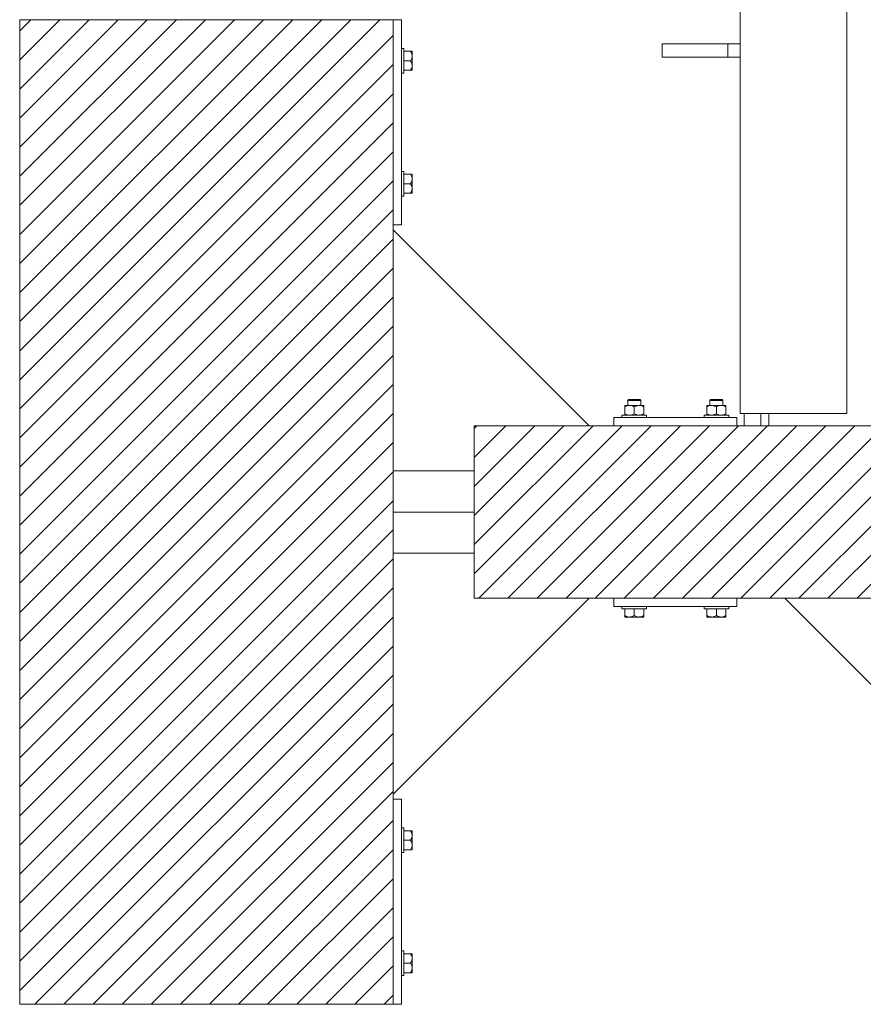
# Model space of a CAD drawing. Header units: millimetres. Extents: x 53056 to 116131, y -669674 to -625124.
# Tile 84 of 168: x 64912 to 65939, y -645721 to -644521. Entities that reach past the tile are written whole.
import ezdxf

# ---------------------------------------------------------------- set-up
doc = ezdxf.new("R2010")
doc.units = ezdxf.units.MM
doc.header["$MEASUREMENT"] = 0
doc.linetypes.add('DGN Style 1', pattern=[536.1990872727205, 0.8921781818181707, -535.3069090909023])
for name, color, linetype, lineweight in [('Side Cradle Blocks', 7, 'Continuous', 0), ('Side Cradle Hydraulic Arm Support', 7, 'Continuous', 0), ('Side Cradle Stbd', 7, 'Continuous', 0), ('Side Cradle Tower Rail Frame', 7, 'Continuous', 0)]:
    doc.layers.add(name, color=color, linetype=linetype, lineweight=lineweight)

# ---------------------------------------------------------------- blocks, each defined once
blk = doc.blocks.new('*U83')
at = {"layer": 'Side Cradle Hydraulic Arm Support', "color": 7, "linetype": 'Continuous', "lineweight": 0, "flags": 128}
blk.add_lwpolyline([(-248.4889944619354, 1409.465325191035), (-224.9890305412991, 1409.465325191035), (-224.9890305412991, 1109.465325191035), (-274.9890305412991, 1109.465325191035), (-519.9889944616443, 1354.465289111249)], dxfattribs=at)
blk = doc.blocks.new('*U55')
at = {"linetype": 'Continuous', "lineweight": 0}
h = blk.add_hatch(dxfattribs=at)
h.set_pattern_fill('HATCH', color=30, style=0, pattern_type=2)
h.set_pattern_definition([(45, (-19491.888467, 2252.64719), (-17.71895608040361, 17.71895608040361), [])])
h.paths.add_polyline_path([(-19227.18057556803, 1935.098466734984), (-19227.18056674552, 2228.532219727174), (-19227.18056523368, 2278.815325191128), (-19227.18056372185, 2329.098430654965), (-19227.18055489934, 2622.532183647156), (-19227.18055471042, 2628.815325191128), (-19227.18054719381, 2878.815325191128), (-19233.74679420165, 2878.815325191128), (-19333.74679420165, 2878.815325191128), (-19358.75592507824, 2878.815325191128), (-19363.36931740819, 2878.815325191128), (-19370.24679667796, 2878.815325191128), (-19390.24679667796, 2878.815325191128), (-19520.24682109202, 2878.815325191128), (-19540.24682109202, 2878.815325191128), (-19576.18058327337, 2878.815325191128), (-19676.18058327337, 2878.815325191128), (-19682.1806193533, 2878.815325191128), (-19682.1806193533, 2628.815325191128), (-19682.1806193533, 2623.098394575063), (-19682.1806193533, 2329.098430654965), (-19682.1806193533, 2278.815325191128), (-19682.1806193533, 2228.532219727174), (-19682.1806193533, 1934.532255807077), (-19682.1806193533, 1928.815325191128), (-19682.1806193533, 1678.815325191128), (-19676.18058327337, 1678.815325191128), (-19576.18058327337, 1678.815325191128), (-19540.24682109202, 1678.815325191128), (-19520.24682109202, 1678.815325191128), (-19390.24679667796, 1678.815325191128), (-19370.24679667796, 1678.815325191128), (-19363.36931740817, 1678.815325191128), (-19358.75592507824, 1678.815325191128), (-19333.74679420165, 1678.815325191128), (-19233.74679420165, 1678.815325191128), (-19227.18058327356, 1678.815325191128), (-19227.18057575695, 1928.815325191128)])
h = blk.add_hatch(dxfattribs=at)
h.set_pattern_fill('HATCH', color=30, style=0, pattern_type=2)
h.set_pattern_definition([(45, (-18922.192513, 2280.448327), (-17.71895608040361, 17.71895608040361), [])])
h.paths.add_polyline_path([(-18633.60524147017, 2383.815325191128), (-18639.63843196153, 2383.815325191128), (-18769.63843196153, 2383.815325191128), (-18779.63843196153, 2383.815325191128), (-18799.63843196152, 2383.815325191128), (-18808.60524147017, 2383.815325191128), (-18958.60524147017, 2383.815325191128), (-18988.46372481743, 2383.815325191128), (-19128.60524147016, 2383.815325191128), (-19128.60524147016, 2329.098430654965), (-19128.60524147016, 2278.815325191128), (-19128.60524147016, 2228.532219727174), (-19128.60524147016, 2173.815325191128), (-18988.46372481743, 2173.815325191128), (-18958.60524147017, 2173.815325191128), (-18808.60524147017, 2173.815325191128), (-18750.10520539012, 2173.815325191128), (-18633.60524147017, 2173.815325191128), (-18508.60524147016, 2173.815325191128), (-18478.60524147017, 2173.815325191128), (-18478.60524147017, 2228.815325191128), (-18478.60524147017, 2278.815325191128), (-18478.60524147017, 2378.815325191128), (-18478.60524147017, 2383.815325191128), (-18508.60524147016, 2383.815325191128)])
at = {"color": 30, "linetype": 'Continuous', "lineweight": 0, "flags": 128}
for points in [[(-19682.1806193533, 1678.815325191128), (-19676.18058327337, 1678.815325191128), (-19576.18058327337, 1678.815325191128), (-19540.24682109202, 1678.815325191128), (-19520.24682109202, 1678.815325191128), (-19390.24679667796, 1678.815325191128), (-19370.24679667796, 1678.815325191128), (-19363.36931740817, 1678.815325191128), (-19358.75592507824, 1678.815325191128), (-19333.74679420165, 1678.815325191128), (-19233.74679420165, 1678.815325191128), (-19227.18058327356, 1678.815325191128), (-19227.18057575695, 1928.815325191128), (-19227.18057556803, 1935.098466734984), (-19227.18057556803, 1935.098466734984), (-19227.18056674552, 2228.532219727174), (-19227.18056523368, 2278.815325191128), (-19227.18056372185, 2329.098430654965), (-19227.18055489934, 2622.532183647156), (-19227.18055471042, 2628.815325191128), (-19227.18054719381, 2878.815325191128), (-19233.74679420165, 2878.815325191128), (-19333.74679420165, 2878.815325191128), (-19358.75592507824, 2878.815325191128), (-19363.36931740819, 2878.815325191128), (-19370.24679667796, 2878.815325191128), (-19390.24679667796, 2878.815325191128), (-19520.24682109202, 2878.815325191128), (-19540.24682109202, 2878.815325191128), (-19576.18058327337, 2878.815325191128), (-19676.18058327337, 2878.815325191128), (-19682.1806193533, 2878.815325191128)], [(-18639.63843196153, 2383.815325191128), (-18769.63843196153, 2383.815325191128), (-18779.63843196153, 2383.815325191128), (-18799.63843196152, 2383.815325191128), (-18808.60524147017, 2383.815325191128), (-18958.60524147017, 2383.815325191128), (-18988.46372481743, 2383.815325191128), (-19128.60524147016, 2383.815325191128), (-19128.60524147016, 2329.098430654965), (-19128.60524147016, 2278.815325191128), (-19128.60524147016, 2228.532219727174), (-19128.60524147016, 2173.815325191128), (-18988.46372481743, 2173.815325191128), (-18958.60524147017, 2173.815325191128), (-18808.60524147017, 2173.815325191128), (-18750.10520539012, 2173.815325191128), (-18633.60524147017, 2173.815325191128)]]:
    blk.add_lwpolyline(points, dxfattribs=at)
at = {"layer": 'Side Cradle Blocks', "color": 7, "linetype": 'Continuous', "lineweight": 0}
for p, q in [((-19682.18058327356, 2878.815325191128), (-19227.18058327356, 2878.815325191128)), ((-19682.18058327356, 1678.815325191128), (-19682.18058327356, 2878.815325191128)), ((-19227.18058327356, 2878.815325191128), (-19227.18058327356, 1678.815325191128)), ((-19227.18054719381, 2878.815325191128), (-19217.18058327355, 2878.815325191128)), ((-19217.18058327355, 2878.815325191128), (-19217.18058327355, 2628.815325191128)), ((-19205.97249349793, 2840.39841496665), (-19214.1805471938, 2840.39841496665)), ((-19204.96372688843, 2840.39841496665), (-19205.97249349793, 2840.39841496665)), ((-19204.98910907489, 2838.262066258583), (-19205.97249349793, 2840.39841496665)), ((-19204.18094407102, 2839.816378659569), (-19204.18058377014, 2839.708291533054)), ((-19204.18094407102, 2839.491613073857), (-19204.18058335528, 2839.708093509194)), ((-19204.18058382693, 2837.672684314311), (-19204.18094407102, 2837.549492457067)), ((-19204.18094407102, 2831.882492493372), (-19204.18058338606, 2834.606020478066)), ((-19204.18058327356, 2834.606870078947), (-19204.18058327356, 2837.672873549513)), ((-19214.18058327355, 2823.07507370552), (-19214.18058327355, 2828.815325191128)), ((-19205.97249349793, 2828.815325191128), (-19214.18054256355, 2828.815325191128)), ((-19205.97249349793, 2828.815325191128), (-19204.93070856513, 2830.973368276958)), ((-19204.98910907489, 2826.678976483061), (-19205.97249349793, 2828.815325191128)), ((-19204.18058333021, 2823.024208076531), (-19204.18094407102, 2825.748157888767)), ((-19204.18058327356, 2823.023780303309), (-19204.18058327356, 2826.780056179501)), ((-19214.18054719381, 2817.232235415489), (-19205.97249349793, 2817.232235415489)), ((-19205.97249349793, 2817.232235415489), (-19204.93070856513, 2819.390278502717)), ((-19204.42137826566, 2817.232235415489), (-19204.18058327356, 2817.232235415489)), ((-19204.18058364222, 2817.922397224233), (-19204.18094407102, 2817.814271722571)), ((-19204.18058327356, 2817.232235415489), (-19204.18058327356, 2817.922507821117)), ((-19214.18054719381, 2690.39841496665), (-19205.97249349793, 2690.39841496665)), ((-19205.97249349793, 2690.39841496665), (-19204.93070856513, 2688.240371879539)), ((-19204.42137826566, 2690.39841496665), (-19204.18058327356, 2690.39841496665)), ((-19204.18094407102, 2689.816378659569), (-19204.18058364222, 2689.708253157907)), ((-19204.18058327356, 2690.39841496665), (-19204.18058327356, 2689.708142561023)), ((-19214.18058327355, 2684.555576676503), (-19214.18058327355, 2678.815325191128)), ((-19205.97249349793, 2678.815325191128), (-19214.18054256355, 2678.815325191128)), ((-19204.98910907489, 2680.951673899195), (-19205.97249349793, 2678.815325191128)), ((-19205.97249349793, 2678.815325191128), (-19204.93070856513, 2676.657282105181)), ((-19204.18094407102, 2681.882492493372), (-19204.18058333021, 2684.606442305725)), ((-19204.18058327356, 2684.606870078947), (-19204.18058327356, 2680.850594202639)), ((-19205.97249349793, 2667.232235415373), (-19214.1805471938, 2667.232235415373)), ((-19204.98910907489, 2669.368584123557), (-19205.97249349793, 2667.232235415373)), ((-19204.96372688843, 2667.232235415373), (-19205.97249349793, 2667.232235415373)), ((-19204.18058338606, 2673.02462990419), (-19204.18094407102, 2675.748157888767)), ((-19204.18094407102, 2670.081157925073), (-19204.18058382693, 2669.957966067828)), ((-19204.18058335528, 2667.922556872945), (-19204.18094407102, 2668.139037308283)), ((-19204.18094407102, 2667.814271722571), (-19204.18058377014, 2667.922358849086)), ((-19204.18058327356, 2673.023780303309), (-19204.18058327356, 2669.957776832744)), ((-19217.18058327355, 2628.815325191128), (-19227.18054719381, 2628.815325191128)), ((-18928.65549400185, 2415.815325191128), (-18930.92645744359, 2415.815325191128)), ((-18927.94838722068, 2414.815325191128), (-18930.54377401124, 2414.815325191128)), ((-18839.26209571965, 2414.815325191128), (-18836.66670892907, 2414.815325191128)), ((-18838.55498893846, 2415.815325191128), (-18836.2840254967, 2415.815325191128)), ((-18945.18833124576, 2408.773167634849), (-18945.18833124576, 2408.598414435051)), ((-18945.18833124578, 2406.981257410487), (-18943.05198253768, 2407.964641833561)), ((-18945.18833124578, 2406.981257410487), (-18945.18833124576, 2398.607235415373)), ((-18944.49820781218, 2408.773167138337), (-18944.60629493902, 2408.772806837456)), ((-18939.39678635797, 2408.773167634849), (-18942.46278982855, 2408.773167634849)), ((-18941.65360013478, 2408.772806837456), (-18941.6052775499, 2408.772833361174)), ((-18939.39678635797, 2408.773167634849), (-18935.64051048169, 2408.773167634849)), ((-18935.90525762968, 2408.091579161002), (-18937.92052415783, 2408.648406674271)), ((-18933.60524147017, 2406.981257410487), (-18931.46889276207, 2407.964641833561)), ((-18933.60524147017, 2398.607235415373), (-18933.60524147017, 2406.981257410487)), ((-18927.81369658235, 2408.773167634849), (-18924.74769311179, 2408.773167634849)), ((-18924.32216785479, 2408.091579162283), (-18926.337434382, 2408.648406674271)), ((-18925.55688280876, 2408.772806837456), (-18925.60520539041, 2408.772833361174)), ((-18922.60418800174, 2408.772806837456), (-18922.71231350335, 2408.773167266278)), ((-18922.02215169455, 2407.990024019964), (-18922.02215169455, 2408.028356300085)), ((-18922.02215169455, 2407.990024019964), (-18922.02215169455, 2406.981257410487)), ((-18922.02215169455, 2398.607235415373), (-18922.02215169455, 2406.981257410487)), ((-18845.18833124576, 2407.990024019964), (-18845.18833124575, 2408.028356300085)), ((-18845.18833124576, 2406.981257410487), (-18845.18833124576, 2407.990024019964)), ((-18845.18833124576, 2398.607235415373), (-18845.18833124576, 2406.981257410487)), ((-18844.60629493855, 2408.772806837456), (-18844.49816943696, 2408.773167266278)), ((-18842.88831508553, 2408.091579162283), (-18840.87304855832, 2408.648406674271)), ((-18839.39678635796, 2408.773167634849), (-18842.46278982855, 2408.773167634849)), ((-18841.6052775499, 2408.772833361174), (-18841.65360013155, 2408.772806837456)), ((-18833.60524147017, 2406.981257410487), (-18835.74159017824, 2407.964641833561)), ((-18833.60524147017, 2398.607235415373), (-18833.60524147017, 2406.981257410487)), ((-18827.81369658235, 2408.773167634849), (-18831.5699724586, 2408.773167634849)), ((-18831.30522531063, 2408.091579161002), (-18829.28995878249, 2408.648406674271)), ((-18827.81369658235, 2408.773167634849), (-18824.74769311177, 2408.773167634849)), ((-18825.6052053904, 2408.772833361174), (-18825.55688280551, 2408.772806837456)), ((-18822.02215169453, 2406.981257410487), (-18824.15850040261, 2407.964641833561)), ((-18822.60418800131, 2408.772806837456), (-18822.71227512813, 2408.773167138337)), ((-18822.02215169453, 2408.773167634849), (-18822.02215169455, 2408.598414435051)), ((-18822.02215169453, 2406.981257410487), (-18822.02215169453, 2398.607235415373)), ((-18958.60524147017, 2383.815361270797), (-18958.60524147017, 2393.815325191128)), ((-18958.60524147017, 2393.815325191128), (-18808.60524147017, 2393.815325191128)), ((-18945.18833124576, 2397.598468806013), (-18945.18833124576, 2398.607235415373)), ((-18944.508882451, 2396.815361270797), (-18944.60629493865, 2396.81568598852)), ((-18941.65360013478, 2396.81568598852), (-18941.6052775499, 2396.815659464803)), ((-18941.35472303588, 2397.033901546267), (-18939.39710954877, 2396.815361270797)), ((-18935.7632845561, 2397.565450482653), (-18933.60524147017, 2398.607235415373)), ((-18929.77163326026, 2397.033901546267), (-18927.81401977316, 2396.815361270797)), ((-18925.60520539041, 2396.815659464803), (-18925.55688280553, 2396.81568598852)), ((-18924.18019478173, 2397.565450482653), (-18922.02215169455, 2398.607235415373)), ((-18922.60418800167, 2396.81568598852), (-18922.70160048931, 2396.815361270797)), ((-18922.02215169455, 2397.056120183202), (-18922.02215169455, 2396.815361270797)), ((-18843.0302881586, 2397.565450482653), (-18845.18833124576, 2398.607235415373)), ((-18845.18833124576, 2397.056120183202), (-18845.18833124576, 2396.815361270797)), ((-18844.60629493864, 2396.81568598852), (-18844.508882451, 2396.815361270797)), ((-18841.65360013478, 2396.81568598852), (-18841.6052775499, 2396.815659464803)), ((-18837.43884968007, 2397.033901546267), (-18839.39646316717, 2396.815361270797)), ((-18831.44719838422, 2397.565450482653), (-18833.60524147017, 2398.607235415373)), ((-18825.85575990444, 2397.033901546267), (-18827.81337339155, 2396.815361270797)), ((-18825.6052053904, 2396.815659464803), (-18825.55688280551, 2396.81568598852)), ((-18822.60418800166, 2396.81568598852), (-18822.70160048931, 2396.815361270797)), ((-18822.02215169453, 2397.598468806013), (-18822.02215169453, 2398.607235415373)), ((-18808.60524147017, 2393.815325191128), (-18808.60524147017, 2383.815361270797)), ((-19128.60524147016, 2173.815325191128), (-19128.60524147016, 2383.815325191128)), ((-19128.60524147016, 2383.815325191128), (-18478.60524147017, 2383.815325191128)), ((-18478.60524147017, 2173.815325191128), (-19128.60524147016, 2173.815325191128)), ((-18958.60524147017, 2173.815289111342), (-18958.60524147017, 2163.815325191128)), ((-18808.60524147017, 2163.815325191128), (-18808.60524147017, 2173.815289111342)), ((-18958.60524147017, 2163.815325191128), (-18808.60524147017, 2163.815325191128)), ((-18945.18833124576, 2152.607235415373), (-18945.18833124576, 2160.815289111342)), ((-18927.86498998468, 2160.815325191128), (-18933.60524147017, 2160.815325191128)), ((-18933.60524147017, 2152.607235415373), (-18933.60524147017, 2160.815284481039)), ((-18922.02215169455, 2160.815289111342), (-18922.02215169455, 2152.607235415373)), ((-18845.18833124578, 2160.815289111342), (-18845.18833124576, 2152.607235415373)), ((-18839.34549295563, 2160.815325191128), (-18833.60524147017, 2160.815325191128)), ((-18833.60524147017, 2152.607235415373), (-18833.60524147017, 2160.815284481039)), ((-18822.02215169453, 2152.607235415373), (-18822.02215169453, 2160.815289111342)), ((-18945.18833124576, 2151.598468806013), (-18945.18833124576, 2152.607235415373)), ((-18943.05198253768, 2151.623850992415), (-18945.18833124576, 2152.607235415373)), ((-18944.60629493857, 2150.81568598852), (-18944.49820781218, 2150.815325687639)), ((-18944.49800978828, 2150.815325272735), (-18944.28152935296, 2150.81568598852)), ((-18939.39678635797, 2150.815325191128), (-18942.46278982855, 2150.815325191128)), ((-18942.33940873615, 2150.81568598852), (-18942.4626005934, 2150.81532574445)), ((-18939.39593675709, 2150.815325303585), (-18936.67240877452, 2150.81568598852)), ((-18933.60524147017, 2152.607235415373), (-18935.7632845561, 2151.565450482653)), ((-18931.46889276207, 2151.623850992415), (-18933.60524147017, 2152.607235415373)), ((-18927.81369658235, 2150.815325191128), (-18931.56997245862, 2150.815325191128)), ((-18930.53807416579, 2150.81568598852), (-18927.81412435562, 2150.815325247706)), ((-18922.02215169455, 2152.607235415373), (-18924.18019478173, 2151.565450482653)), ((-18922.02215169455, 2150.815325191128), (-18922.71242410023, 2150.815325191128)), ((-18922.60418800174, 2150.81568598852), (-18922.71231350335, 2150.815325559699)), ((-18922.02215169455, 2151.056120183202), (-18922.02215169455, 2150.815325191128)), ((-18845.18833124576, 2152.607235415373), (-18843.0302881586, 2151.565450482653)), ((-18845.18833124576, 2151.056120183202), (-18845.18833124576, 2150.815325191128)), ((-18845.18833124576, 2150.815325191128), (-18844.49805884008, 2150.815325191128)), ((-18844.49816943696, 2150.815325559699), (-18844.60629493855, 2150.81568598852)), ((-18839.39678635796, 2150.815325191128), (-18835.64051048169, 2150.815325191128)), ((-18839.39635858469, 2150.815325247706), (-18836.67240877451, 2150.81568598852)), ((-18835.74159017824, 2151.623850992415), (-18833.60524147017, 2152.607235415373)), ((-18833.60524147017, 2152.607235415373), (-18831.44719838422, 2151.565450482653)), ((-18830.53807416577, 2150.81568598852), (-18827.81454618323, 2150.815325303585)), ((-18827.81369658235, 2150.815325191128), (-18824.74769311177, 2150.815325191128)), ((-18824.74788234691, 2150.81532574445), (-18824.87107420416, 2150.81568598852)), ((-18824.15850040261, 2151.623850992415), (-18822.02215169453, 2152.607235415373)), ((-18822.92895358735, 2150.81568598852), (-18822.71247315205, 2150.815325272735)), ((-18822.60418800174, 2150.81568598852), (-18822.71227512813, 2150.815325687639)), ((-18822.02215169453, 2151.598468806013), (-18822.02215169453, 2152.607235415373)), ((-19217.18058327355, 1928.815325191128), (-19227.18054719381, 1928.815325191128)), ((-19217.18058327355, 1678.815325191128), (-19217.18058327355, 1928.815325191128)), ((-19205.97249349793, 1890.39841496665), (-19214.1805471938, 1890.39841496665)), ((-19204.96372688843, 1890.39841496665), (-19205.97249349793, 1890.39841496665)), ((-19204.98910907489, 1888.262066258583), (-19205.97249349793, 1890.39841496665)), ((-19204.18094407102, 1889.816378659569), (-19204.18058377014, 1889.708291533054)), ((-19204.18094407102, 1889.491613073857), (-19204.18058335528, 1889.708093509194)), ((-19204.18058382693, 1887.672684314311), (-19204.18094407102, 1887.549492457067)), ((-19204.18094407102, 1881.882492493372), (-19204.18058338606, 1884.606020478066)), ((-19204.18058327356, 1884.606870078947), (-19204.18058327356, 1887.672873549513)), ((-19214.18058327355, 1873.07507370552), (-19214.18058327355, 1878.815325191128)), ((-19205.97249349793, 1878.815325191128), (-19214.18054256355, 1878.815325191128)), ((-19205.97249349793, 1878.815325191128), (-19204.93070856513, 1880.973368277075)), ((-19204.98910907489, 1876.678976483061), (-19205.97249349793, 1878.815325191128)), ((-19204.18058333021, 1873.024208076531), (-19204.18094407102, 1875.748157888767)), ((-19204.18058327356, 1873.023780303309), (-19204.18058327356, 1876.780056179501)), ((-19214.18054719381, 1867.232235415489), (-19205.97249349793, 1867.232235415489)), ((-19205.97249349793, 1867.232235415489), (-19204.93070856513, 1869.390278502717)), ((-19204.42137826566, 1867.232235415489), (-19204.18058327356, 1867.232235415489)), ((-19204.18058364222, 1867.922397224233), (-19204.18094407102, 1867.814271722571)), ((-19204.18058327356, 1867.232235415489), (-19204.18058327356, 1867.922507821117)), ((-19214.18054719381, 1740.39841496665), (-19205.97249349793, 1740.39841496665)), ((-19205.97249349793, 1740.39841496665), (-19204.93070856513, 1738.240371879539)), ((-19204.42137826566, 1740.39841496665), (-19204.18058327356, 1740.39841496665)), ((-19204.18058327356, 1740.39841496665), (-19204.18058327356, 1739.708142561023)), ((-19214.18058327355, 1734.555576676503), (-19214.18058327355, 1728.815325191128)), ((-19205.97249349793, 1728.815325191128), (-19214.18054256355, 1728.815325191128)), ((-19204.98910907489, 1730.951673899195), (-19205.97249349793, 1728.815325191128)), ((-19205.97249349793, 1728.815325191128), (-19204.93070856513, 1726.657282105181)), ((-19204.18094407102, 1739.816378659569), (-19204.18058364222, 1739.708253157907)), ((-19204.18094407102, 1731.882492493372), (-19204.18058333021, 1734.606442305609)), ((-19204.18058327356, 1734.606870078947), (-19204.18058327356, 1730.850594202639)), ((-19205.97249349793, 1717.232235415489), (-19214.1805471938, 1717.232235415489)), ((-19204.98910907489, 1719.368584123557), (-19205.97249349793, 1717.232235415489)), ((-19204.96372688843, 1717.232235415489), (-19205.97249349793, 1717.232235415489)), ((-19204.18058338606, 1723.02462990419), (-19204.18094407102, 1725.748157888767)), ((-19204.18094407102, 1720.081157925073), (-19204.18058382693, 1719.957966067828)), ((-19204.18058335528, 1717.922556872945), (-19204.18094407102, 1718.139037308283)), ((-19204.18094407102, 1717.814271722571), (-19204.18058377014, 1717.922358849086)), ((-19204.18058327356, 1723.023780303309), (-19204.18058327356, 1719.957776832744)), ((-19227.18058327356, 1678.815325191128), (-19682.18058327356, 1678.815325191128)), ((-19227.18054719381, 1678.815325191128), (-19217.18058327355, 1678.815325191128))]:
    blk.add_line(p, q, dxfattribs=at)
at = {"layer": 'Side Cradle Blocks', "color": 7, "linetype": 'Continuous', "lineweight": 0, "flags": 128}
for points in [[(-19217.18054719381, 2843.815325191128), (-19214.18058327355, 2843.815325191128), (-19214.18058327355, 2842.673518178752), (-19214.18058327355, 2839.421926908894), (-19214.18058327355, 2834.555576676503), (-19214.18058327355, 2828.815325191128)], [(-19204.93070856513, 2830.973368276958), (-19204.86217174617, 2831.11534135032), (-19204.30534423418, 2833.130607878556), (-19204.21221305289, 2833.865043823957), (-19204.18058327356, 2834.606870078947), (-19204.39915962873, 2836.564806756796), (-19204.68741878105, 2837.606660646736), (-19204.98910907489, 2838.262066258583)], [(-19204.18058327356, 2837.672873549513), (-19204.18058327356, 2839.708142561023), (-19204.18058327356, 2840.39841496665), (-19204.35533647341, 2840.39841496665), (-19204.92751495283, 2840.39841496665), (-19204.96372688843, 2840.39841496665)], [(-19204.18058327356, 2826.780056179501), (-19204.18058327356, 2830.850594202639), (-19204.18058327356, 2834.606870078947)], [(-19214.18058327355, 2823.07507370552), (-19214.18058327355, 2818.208723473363), (-19214.18058327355, 2814.957132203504), (-19214.18058327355, 2813.815325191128), (-19217.1805471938, 2813.815325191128)], [(-19204.93070856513, 2819.390278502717), (-19204.86217174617, 2819.532251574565), (-19204.30534423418, 2821.547518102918), (-19204.21221305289, 2822.281954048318), (-19204.18058327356, 2823.023780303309), (-19204.39915962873, 2824.981716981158), (-19204.68741878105, 2826.023570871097), (-19204.98910907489, 2826.678976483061)], [(-19204.18058327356, 2817.922507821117), (-19204.18058327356, 2819.957776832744), (-19204.18058327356, 2823.023780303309), (-19204.18058332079, 2823.02413699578)], [(-19205.97249349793, 2817.232235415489), (-19204.96372688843, 2817.232235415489), (-19204.92539460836, 2817.232235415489), (-19204.42137826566, 2817.232235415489)], [(-19217.18054719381, 2693.815325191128), (-19214.18058327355, 2693.815325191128), (-19214.18058327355, 2692.673518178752), (-19214.18058327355, 2689.421926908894), (-19214.18058327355, 2684.555576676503)], [(-19204.42137826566, 2690.39841496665), (-19204.92539460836, 2690.39841496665), (-19204.96372688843, 2690.39841496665), (-19205.97249349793, 2690.39841496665)], [(-19204.98910907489, 2680.951673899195), (-19204.68741878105, 2681.607079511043), (-19204.39915962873, 2682.648933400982), (-19204.18058327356, 2684.606870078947), (-19204.21221305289, 2685.348696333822), (-19204.30534423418, 2686.083132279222), (-19204.86217174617, 2688.098398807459), (-19204.93070856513, 2688.240371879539)], [(-19204.18058332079, 2684.606513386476), (-19204.18058327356, 2684.606870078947), (-19204.18058327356, 2687.672873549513), (-19204.18058327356, 2689.708142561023)], [(-19214.18058327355, 2678.815325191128), (-19214.18058327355, 2673.07507370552), (-19214.18058327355, 2668.208723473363), (-19214.18058327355, 2664.957132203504), (-19214.18058327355, 2663.815325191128), (-19217.1805471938, 2663.815325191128)], [(-19204.98910907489, 2669.368584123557), (-19204.68741878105, 2670.023989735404), (-19204.39915962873, 2671.065843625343), (-19204.18058327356, 2673.023780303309), (-19204.21221305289, 2673.7656065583), (-19204.30534423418, 2674.5000425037), (-19204.86217174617, 2676.515309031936), (-19204.93070856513, 2676.657282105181)], [(-19204.18058327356, 2673.023780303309), (-19204.18058327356, 2676.780056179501), (-19204.18058327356, 2680.850594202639)], [(-19204.96372688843, 2667.232235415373), (-19204.92751495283, 2667.232235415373), (-19204.35533647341, 2667.232235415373), (-19204.18058327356, 2667.232235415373), (-19204.18058327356, 2667.922507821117), (-19204.18058327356, 2669.957776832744)], [(-18941.60524147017, 2408.773203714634), (-18941.60524147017, 2414.815325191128), (-18940.60524147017, 2415.815325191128), (-18940.07239819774, 2415.815325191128), (-18938.55498893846, 2415.815325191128), (-18936.28402549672, 2415.815325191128), (-18933.60524147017, 2415.815325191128), (-18930.92645744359, 2415.815325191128)], [(-18941.60524147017, 2414.815325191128), (-18940.99627773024, 2414.815325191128), (-18939.26209571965, 2414.815325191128), (-18936.66670892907, 2414.815325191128), (-18933.60524147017, 2414.815325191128), (-18930.54377401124, 2414.815325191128)], [(-18928.65549400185, 2415.815325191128), (-18927.13808474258, 2415.815325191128), (-18926.60524147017, 2415.815325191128), (-18925.60524147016, 2414.815325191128), (-18925.60524147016, 2408.773203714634)], [(-18927.94838722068, 2414.815325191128), (-18926.21420521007, 2414.815325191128), (-18925.60524147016, 2414.815325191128)], [(-18841.60524147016, 2408.773203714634), (-18841.60524147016, 2414.815325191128), (-18840.60524147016, 2415.815325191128), (-18840.07239819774, 2415.815325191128), (-18838.55498893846, 2415.815325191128)], [(-18841.60524147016, 2414.815325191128), (-18840.99627773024, 2414.815325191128), (-18839.26209571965, 2414.815325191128)], [(-18836.66670892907, 2414.815325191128), (-18833.60524147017, 2414.815325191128), (-18830.54377401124, 2414.815325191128), (-18827.94838722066, 2414.815325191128), (-18826.21420521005, 2414.815325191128), (-18825.60524147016, 2414.815325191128)], [(-18836.2840254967, 2415.815325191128), (-18833.60524147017, 2415.815325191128), (-18830.92645744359, 2415.815325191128), (-18828.65549400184, 2415.815325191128), (-18827.13808474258, 2415.815325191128), (-18826.60524147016, 2415.815325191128), (-18825.60524147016, 2414.815325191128), (-18825.60524147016, 2408.773203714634)], [(-18945.18833124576, 2408.773167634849), (-18944.49805884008, 2408.773167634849), (-18942.46278982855, 2408.773167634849)], [(-18945.18833124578, 2406.981257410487), (-18945.18833124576, 2407.990024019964), (-18945.18833124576, 2408.026235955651), (-18945.18833124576, 2408.598414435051)], [(-18943.05198253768, 2407.964641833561), (-18942.39657692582, 2408.266332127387), (-18941.35472303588, 2408.55459127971), (-18939.39678635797, 2408.773167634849), (-18938.654960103, 2408.741537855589), (-18937.92052415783, 2408.648406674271)], [(-18935.90525762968, 2408.091579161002), (-18935.76328455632, 2408.023042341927), (-18933.60524147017, 2406.981257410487)], [(-18927.81369658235, 2408.773167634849), (-18931.56997245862, 2408.773167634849), (-18935.64051048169, 2408.773167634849)], [(-18931.46889276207, 2407.964641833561), (-18930.8134871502, 2408.266332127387), (-18929.77163326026, 2408.55459127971), (-18927.81369658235, 2408.773167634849), (-18927.07187032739, 2408.741537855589), (-18926.337434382, 2408.648406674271)], [(-18924.74769311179, 2408.773167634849), (-18922.71242410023, 2408.773167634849), (-18922.02215169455, 2408.773167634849), (-18922.0221516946, 2408.532372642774), (-18922.02215169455, 2408.028356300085)], [(-18924.32216785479, 2408.091579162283), (-18924.18019478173, 2408.023042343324), (-18922.02215169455, 2406.981257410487)], [(-18845.18833124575, 2408.028356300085), (-18845.18833124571, 2408.532372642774), (-18845.18833124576, 2408.773167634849), (-18844.49805884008, 2408.773167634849), (-18842.46278982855, 2408.773167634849)], [(-18845.18833124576, 2406.981257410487), (-18843.0302881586, 2408.023042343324), (-18842.88831508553, 2408.091579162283)], [(-18840.87304855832, 2408.648406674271), (-18840.13861261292, 2408.741537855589), (-18839.39678635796, 2408.773167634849), (-18837.43884968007, 2408.55459127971), (-18836.3969957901, 2408.266332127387), (-18835.74159017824, 2407.964641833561)], [(-18831.5699724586, 2408.773167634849), (-18835.64051048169, 2408.773167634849), (-18839.39678635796, 2408.773167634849)], [(-18833.60524147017, 2406.981257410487), (-18831.44719838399, 2408.023042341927), (-18831.30522531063, 2408.091579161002)], [(-18829.28995878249, 2408.648406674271), (-18828.55552283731, 2408.741537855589), (-18827.81369658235, 2408.773167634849), (-18825.85575990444, 2408.55459127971), (-18824.81390601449, 2408.266332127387), (-18824.15850040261, 2407.964641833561)], [(-18824.74769311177, 2408.773167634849), (-18822.71242410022, 2408.773167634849), (-18822.02215169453, 2408.773167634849)], [(-18822.02215169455, 2408.598414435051), (-18822.02215169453, 2408.026235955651), (-18822.02215169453, 2407.990024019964), (-18822.02215169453, 2406.981257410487)], [(-18948.60524147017, 2393.815361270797), (-18948.60524147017, 2396.815325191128), (-18947.46343445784, 2396.815325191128), (-18944.21184318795, 2396.815325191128), (-18939.34549295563, 2396.815325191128), (-18933.60524147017, 2396.815325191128), (-18927.86498998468, 2396.815325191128), (-18922.99863975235, 2396.815325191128), (-18919.74704848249, 2396.815325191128), (-18918.60524147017, 2396.815325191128), (-18918.60524147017, 2393.815361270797)], [(-18941.35472303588, 2397.033901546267), (-18942.39657692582, 2397.32216069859), (-18943.05198253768, 2397.623850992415), (-18945.18833124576, 2398.607235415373)], [(-18945.18833124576, 2397.598468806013), (-18945.18833124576, 2397.562256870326), (-18945.18833124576, 2396.990078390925), (-18945.18833124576, 2396.815361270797)], [(-18935.7632845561, 2397.565450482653), (-18935.90525762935, 2397.496913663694), (-18937.92052415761, 2396.940086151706), (-18938.654960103, 2396.846954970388), (-18939.3959401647, 2396.815361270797)], [(-18929.77163326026, 2397.033901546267), (-18930.8134871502, 2397.32216069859), (-18931.46889276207, 2397.623850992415), (-18933.60524147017, 2398.607235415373)], [(-18924.18019478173, 2397.565450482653), (-18924.32216785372, 2397.496913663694), (-18926.337434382, 2396.940086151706), (-18927.07187032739, 2396.846954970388), (-18927.81285038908, 2396.815361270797)], [(-18922.02215169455, 2397.056120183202), (-18922.02215169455, 2397.560136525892), (-18922.02215169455, 2397.598468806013), (-18922.02215169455, 2398.607235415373)], [(-18848.60524147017, 2393.815361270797), (-18848.60524147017, 2396.815325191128), (-18847.46343445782, 2396.815325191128), (-18844.21184318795, 2396.815325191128), (-18839.34549295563, 2396.815325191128), (-18833.60524147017, 2396.815325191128), (-18827.86498998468, 2396.815325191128), (-18822.99863975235, 2396.815325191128), (-18819.74704848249, 2396.815325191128), (-18818.60524147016, 2396.815325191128), (-18818.60524147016, 2393.815361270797)], [(-18845.18833124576, 2398.607235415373), (-18845.18833124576, 2397.598468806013), (-18845.18833124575, 2397.560136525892), (-18845.18833124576, 2397.056120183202)], [(-18839.39763255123, 2396.815361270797), (-18840.13861261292, 2396.846954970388), (-18840.87304855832, 2396.940086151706), (-18842.88831508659, 2397.496913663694), (-18843.0302881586, 2397.565450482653)], [(-18833.60524147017, 2398.607235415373), (-18835.74159017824, 2397.623850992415), (-18836.3969957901, 2397.32216069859), (-18837.43884968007, 2397.033901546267)], [(-18827.81454277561, 2396.815361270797), (-18828.55552283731, 2396.846954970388), (-18829.2899587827, 2396.940086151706), (-18831.30522531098, 2397.496913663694), (-18831.44719838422, 2397.565450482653)], [(-18822.02215169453, 2398.607235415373), (-18824.15850040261, 2397.623850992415), (-18824.81390601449, 2397.32216069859), (-18825.85575990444, 2397.033901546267)], [(-18822.02215169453, 2396.815361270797), (-18822.02215169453, 2396.990078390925), (-18822.02215169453, 2397.562256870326), (-18822.02215169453, 2397.598468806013)], [(-18933.60524147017, 2160.815325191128), (-18939.34549295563, 2160.815325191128), (-18944.21184318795, 2160.815325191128), (-18947.46343445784, 2160.815325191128), (-18948.60524147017, 2160.815325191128), (-18948.60524147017, 2163.815289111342)], [(-18918.60524147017, 2163.815289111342), (-18918.60524147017, 2160.815325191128), (-18919.74704848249, 2160.815325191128), (-18922.99863975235, 2160.815325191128), (-18927.86498998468, 2160.815325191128)], [(-18839.34549295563, 2160.815325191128), (-18844.21184318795, 2160.815325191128), (-18847.46343445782, 2160.815325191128), (-18848.60524147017, 2160.815325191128), (-18848.60524147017, 2163.815289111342)], [(-18818.60524147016, 2163.815289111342), (-18818.60524147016, 2160.815325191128), (-18819.74704848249, 2160.815325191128), (-18822.99863975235, 2160.815325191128), (-18827.86498998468, 2160.815325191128), (-18833.60524147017, 2160.815325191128)], [(-18945.18833124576, 2151.598468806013), (-18945.18833124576, 2151.562256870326), (-18945.18833124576, 2150.990078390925), (-18945.18833124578, 2150.815325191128), (-18944.49805884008, 2150.815325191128), (-18942.46278982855, 2150.815325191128)], [(-18943.05198253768, 2151.623850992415), (-18942.39657692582, 2151.32216069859), (-18941.35472303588, 2151.033901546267), (-18939.39678635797, 2150.815325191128), (-18938.654960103, 2150.846954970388), (-18937.92052415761, 2150.940086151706), (-18935.90525762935, 2151.496913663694), (-18935.7632845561, 2151.565450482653)], [(-18939.39678635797, 2150.815325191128), (-18935.64051048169, 2150.815325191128), (-18931.56997245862, 2150.815325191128)], [(-18931.46889276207, 2151.623850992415), (-18930.8134871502, 2151.32216069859), (-18929.77163326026, 2151.033901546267), (-18927.81369658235, 2150.815325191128), (-18927.07187032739, 2150.846954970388), (-18926.337434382, 2150.940086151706), (-18924.32216785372, 2151.496913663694), (-18924.18019478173, 2151.565450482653)], [(-18927.81405327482, 2150.815325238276), (-18927.81369658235, 2150.815325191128), (-18924.74769311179, 2150.815325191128), (-18922.71242410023, 2150.815325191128)], [(-18922.02215169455, 2151.056120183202), (-18922.02215169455, 2151.560136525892), (-18922.02215169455, 2151.598468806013), (-18922.02215169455, 2152.607235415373)], [(-18845.18833124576, 2152.607235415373), (-18845.18833124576, 2151.598468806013), (-18845.18833124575, 2151.560136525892), (-18845.18833124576, 2151.056120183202)], [(-18844.49805884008, 2150.815325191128), (-18842.46278982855, 2150.815325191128), (-18839.39678635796, 2150.815325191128), (-18839.3964296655, 2150.815325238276)], [(-18843.0302881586, 2151.565450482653), (-18842.88831508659, 2151.496913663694), (-18840.87304855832, 2150.940086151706), (-18840.13861261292, 2150.846954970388), (-18839.39678635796, 2150.815325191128), (-18837.43884968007, 2151.033901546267), (-18836.3969957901, 2151.32216069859), (-18835.74159017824, 2151.623850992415)], [(-18835.64051048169, 2150.815325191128), (-18831.5699724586, 2150.815325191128), (-18827.81369658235, 2150.815325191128)], [(-18831.44719838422, 2151.565450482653), (-18831.30522531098, 2151.496913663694), (-18829.2899587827, 2150.940086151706), (-18828.55552283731, 2150.846954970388), (-18827.81369658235, 2150.815325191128), (-18825.85575990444, 2151.033901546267), (-18824.81390601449, 2151.32216069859), (-18824.15850040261, 2151.623850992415)], [(-18824.74769311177, 2150.815325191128), (-18822.71242410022, 2150.815325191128), (-18822.02215169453, 2150.815325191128), (-18822.02215169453, 2150.990078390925), (-18822.02215169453, 2151.562256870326), (-18822.02215169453, 2151.598468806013)], [(-19217.18054719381, 1893.815325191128), (-19214.18058327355, 1893.815325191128), (-19214.18058327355, 1892.673518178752), (-19214.18058327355, 1889.421926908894), (-19214.18058327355, 1884.555576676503), (-19214.18058327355, 1878.815325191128)], [(-19204.93070856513, 1880.973368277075), (-19204.86217174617, 1881.11534135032), (-19204.30534423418, 1883.130607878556), (-19204.21221305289, 1883.865043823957), (-19204.18058327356, 1884.606870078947), (-19204.39915962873, 1886.564806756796), (-19204.68741878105, 1887.606660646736), (-19204.98910907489, 1888.262066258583)], [(-19204.18058327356, 1887.672873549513), (-19204.18058327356, 1889.708142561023), (-19204.18058327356, 1890.39841496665), (-19204.35533647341, 1890.39841496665), (-19204.92751495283, 1890.39841496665), (-19204.96372688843, 1890.39841496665)], [(-19204.18058327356, 1876.780056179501), (-19204.18058327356, 1880.850594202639), (-19204.18058327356, 1884.606870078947)], [(-19214.18058327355, 1873.07507370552), (-19214.18058327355, 1868.208723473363), (-19214.18058327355, 1864.957132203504), (-19214.18058327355, 1863.815325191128), (-19217.1805471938, 1863.815325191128)], [(-19204.93070856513, 1869.390278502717), (-19204.86217174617, 1869.532251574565), (-19204.30534423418, 1871.547518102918), (-19204.21221305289, 1872.281954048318), (-19204.18058327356, 1873.023780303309), (-19204.39915962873, 1874.981716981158), (-19204.68741878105, 1876.023570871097), (-19204.98910907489, 1876.678976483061)], [(-19204.18058327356, 1867.922507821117), (-19204.18058327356, 1869.957776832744), (-19204.18058327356, 1873.023780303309), (-19204.18058332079, 1873.02413699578)], [(-19205.97249349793, 1867.232235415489), (-19204.96372688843, 1867.232235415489), (-19204.92539460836, 1867.232235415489), (-19204.42137826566, 1867.232235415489)], [(-19217.18054719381, 1743.815325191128), (-19214.18058327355, 1743.815325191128), (-19214.18058327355, 1742.673518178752), (-19214.18058327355, 1739.421926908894), (-19214.18058327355, 1734.555576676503)], [(-19204.42137826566, 1740.39841496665), (-19204.92539460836, 1740.39841496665), (-19204.96372688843, 1740.39841496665), (-19205.97249349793, 1740.39841496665)], [(-19214.18058327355, 1728.815325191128), (-19214.18058327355, 1723.07507370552), (-19214.18058327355, 1718.208723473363), (-19214.18058327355, 1714.957132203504), (-19214.18058327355, 1713.815325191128), (-19217.1805471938, 1713.815325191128)], [(-19204.98910907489, 1730.951673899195), (-19204.68741878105, 1731.607079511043), (-19204.39915962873, 1732.648933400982), (-19204.18058327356, 1734.606870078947), (-19204.21221305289, 1735.348696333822), (-19204.30534423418, 1736.083132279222), (-19204.86217174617, 1738.098398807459), (-19204.93070856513, 1738.240371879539)], [(-19204.18058332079, 1734.606513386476), (-19204.18058327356, 1734.606870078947), (-19204.18058327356, 1737.672873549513), (-19204.18058327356, 1739.708142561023)], [(-19204.18058327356, 1723.023780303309), (-19204.18058327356, 1726.780056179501), (-19204.18058327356, 1730.850594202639)], [(-19204.98910907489, 1719.368584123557), (-19204.68741878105, 1720.023989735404), (-19204.39915962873, 1721.06584362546), (-19204.18058327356, 1723.023780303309), (-19204.21221305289, 1723.7656065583), (-19204.30534423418, 1724.5000425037), (-19204.86217174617, 1726.515309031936), (-19204.93070856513, 1726.657282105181)], [(-19204.96372688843, 1717.232235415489), (-19204.92751495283, 1717.232235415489), (-19204.35533647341, 1717.232235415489), (-19204.18058327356, 1717.232235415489), (-19204.18058327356, 1717.922507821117), (-19204.18058327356, 1719.957776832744)]]:
    blk.add_lwpolyline(points, dxfattribs=at)
at = {"layer": 'Side Cradle Stbd', "color": 7, "linetype": 'Continuous', "lineweight": 0}
for p, q in [((-19227.18054719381, 2622.532183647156), (-18988.46372481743, 2383.815361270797)), ((-19128.6052775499, 2329.098430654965), (-19227.18054719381, 2329.098430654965)), ((-19128.6052775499, 2278.815325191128), (-19227.18054719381, 2278.815325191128)), ((-19128.6052775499, 2228.532219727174), (-19227.18054719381, 2228.532219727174)), ((-19227.18054719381, 1935.098466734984), (-18988.46372481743, 2173.815289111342))]:
    blk.add_line(p, q, dxfattribs=at)
at = {"layer": 'Side Cradle Tower Rail Frame', "color": 7, "linetype": 'Continuous', "lineweight": 0}
for p, q in [((-18804.63843196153, 4393.354812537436), (-18804.63843196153, 2398.815325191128)), ((-18674.63843196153, 2398.815325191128), (-18674.63843196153, 4393.354812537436)), ((-18819.63843196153, 2849.315325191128), (-18899.63843196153, 2849.315325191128)), ((-18899.63843196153, 2833.315325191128), (-18899.63843196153, 2849.315325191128)), ((-18804.63846804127, 2849.315325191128), (-18819.63843196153, 2849.315325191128)), ((-18819.63843196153, 2833.315325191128), (-18819.63843196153, 2849.315325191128)), ((-18899.63843196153, 2833.315325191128), (-18819.63843196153, 2833.315325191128)), ((-18819.63843196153, 2833.315325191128), (-18804.63846804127, 2833.315325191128)), ((-18804.63843196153, 2398.815325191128), (-18674.63843196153, 2398.815325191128)), ((-18799.63843196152, 2398.815289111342), (-18799.63843196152, 2383.815361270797)), ((-18779.63843196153, 2398.808298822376), (-18779.63843196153, 2398.815289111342)), ((-18779.63843196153, 2398.808298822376), (-18779.63843196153, 2383.815361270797)), ((-18769.63843196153, 2398.815289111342), (-18769.63843196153, 2383.815361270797))]:
    blk.add_line(p, q, dxfattribs=at)
at = {"layer": 'Side Cradle Stbd', "color": 7, "linetype": 'Continuous', "lineweight": 0}
blk.add_blockref('*U83', (-18230.11621092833, 819.3500000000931), dxfattribs=at)

msp = doc.modelspace()

# ---------------------------------------------------------------- block references
at = {"color": 7, "linetype": 'DGN Style 1', "lineweight": 0}
msp.add_blockref('*U55', (84593.95000000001, -647399.3500000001), dxfattribs=at)

doc.saveas('drawing.dxf')
